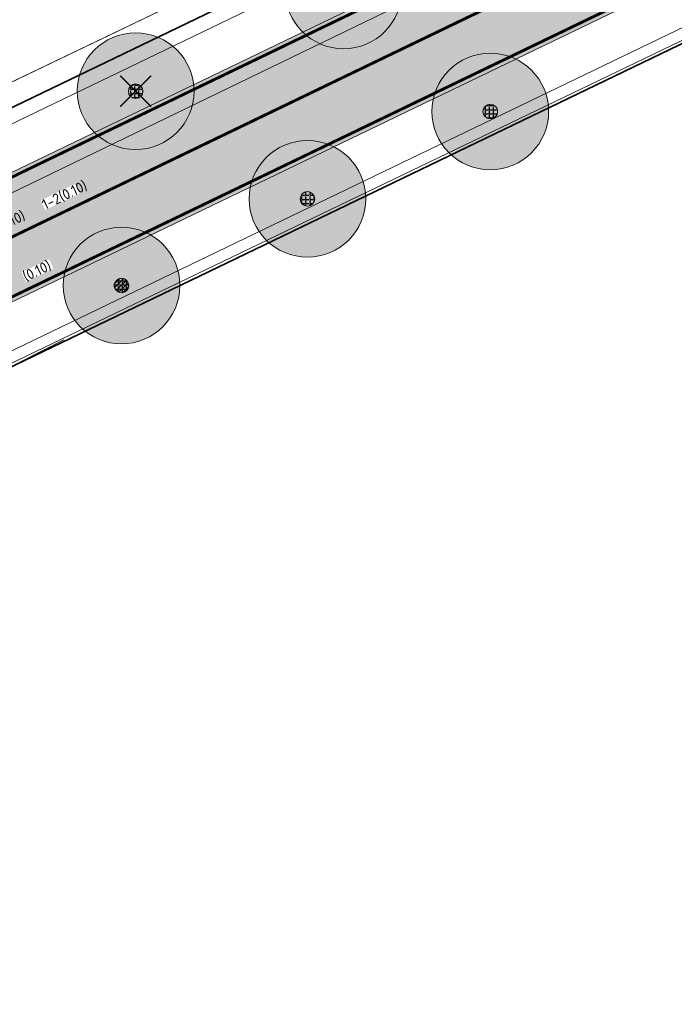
# Model space of a CAD drawing. Header units: metres. Extents: x 163628 to 168255, y 402691 to 405367.
# Tile 56 of 256: x 164830 to 164853, y 403555 to 403589. Entities that reach past the tile are written whole.
import ezdxf

# ---------------------------------------------------------------- set-up
doc = ezdxf.new("R2010")
doc.units = ezdxf.units.M
doc.linetypes.add('X-CA190022.004-UO-DWM_Snelfietsroute$0$1-2', pattern=[3, 0, -2, 1])
doc.linetypes.add('X-CA190022.004-UO-DWM_Snelfietsroute$0$2-1', pattern=[6, 2, -1, 2, -1])
doc.layers.add('X-CA190022.004-UO-ARC_Arcering$0$N-WE-VH-VERHARDING_ASFALT_ROOD-A', color=14, linetype='Continuous', lineweight=0, transparency=0.5)
for name, color, linetype, lineweight in [('X-CA190022.004-UO-BBM_bebording bebakening markering_v0.1$0$N-WE-VH-MARKERINGSTEKST-T18', 7, 'Continuous', 18), ('X-CA190022.004-UO-DTM inmeting_v0.1$0$B-WE-GR-BOOM-S', 246, 'Continuous', 0), ('X-CA190022.004-UO-DTM inmeting_v0.1$0$B-WE-IE-TERREINAFSCHEIDING_KUNSTMATIG_RASTERHEKWERK-G', 246, 'X-CA190022.004-UO-DTM inmeting_v0.1$0$IE-TERREINAFSCHEIDING-KUNSTMATIG-OPEN', 0), ('X-CA190022.004-UO-DWM_Beplanting$0$B-WE-GR-BOOM-S AFKOMSTIG UIT BGT', 252, 'Continuous', 0), ('X-CA190022.004-UO-DWM_Snelfietsroute$0$B-WE-VH-KANTVERHARDING-G', 7, 'Continuous', 20), ('X-CA190022.004-UO-DWM_Snelfietsroute$0$N-WE-GW-BERM-G', 7, 'Continuous', 20), ('X-CA190022.004-UO-DWM_Snelfietsroute$0$N-WE-VH-KANTVERHARDING-G', 7, 'Continuous', 20), ('X-CA190022.004-UO-DWM_Snelfietsroute$0$N-WE-VW-MARKERING_LANGS_STREEP_12-G', 7, 'X-CA190022.004-UO-DWM_Snelfietsroute$0$1-2', 35), ('X-CA190022.004-UO-DWM_Snelfietsroute$0$N-WE-VW-MARKERING_LANGS_STREEP_21-G', 7, 'X-CA190022.004-UO-DWM_Snelfietsroute$0$2-1', 35), ('X-CA190022.004-UO-DWM_Snelfietsroute$0$N-WE-VW-MARKERING_LANGS_STREEP_DOORGETROKKEN_010-G', 7, 'Continuous', 20), ('X-CA190022.004-UO-GZM_Werkgrens_v0.1$0$N-WE-KG-GRENS_SYSTEEMGRENS-G', 7, 'X-CA190022.004-UO-GZM_Werkgrens_v0.1$0$KG-OG', 35), ('X-CA190022.004-UO-KAD_Percelen$0$B-WE-KG-GRENS_PERCEEL-GV', 150, 'Continuous', 9)]:
    doc.layers.add(name, color=color, linetype=linetype, lineweight=lineweight)
doc.layers.add('X-CA190022.004-UO-DTM inmeting_v0.1$0$X-XX-AL-MEETPUNT-S', color=246, linetype='Continuous', lineweight=0, plot=False)
for name, color, linetype in [('X-CA190022.004-UO-DWM_Beplanting$0$B-WE-GR-BOOM-S AFKOMSTIG UIT BOMENBESTAND GEMEENTE', 252, 'Continuous'), ('X-CA190022.004-UO-DWM_Beplanting$0$B-WE-GR-BOOM-S AFKOMSTIG UIT DTM_v0.4', 252, 'Continuous'), ('X-CA190022.004-UO-DWM_Beplanting$0$N-GV-GR-GRAS-A-200', 7, 'Continuous'), ('X-CA190022.004-UO-DWM_Beplanting$0$V-WE-GR-BOOM-S', 1, 'Continuous')]:
    doc.layers.add(name, color=color, linetype=linetype)
doc.styles.add('X-CA190022.004-UO-BBM_bebording bebakening markering_v0.1$0$NLCS-ISO-M500-T18', font='NLCS-ISO.ttf', dxfattribs={"height": 0.9})
doc.linetypes.add('X-CA190022.004-UO-DTM inmeting_v0.1$0$IE-TERREINAFSCHEIDING-KUNSTMATIG-OPEN', pattern='A,7,-1.5,[67,NLCS.SHX,S=0.75,R=0,X=0,Y=0],-1.5', length=10)
doc.linetypes.add('X-CA190022.004-UO-GZM_Werkgrens_v0.1$0$KG-OG', pattern='A,5.5,-1.5,[2,NLCS.SHX,S=0.5,R=0,X=0,Y=0],-1.5', length=8.5)

# ---------------------------------------------------------------- blocks, each defined once
blk = doc.blocks.new('X-CA190022.004-UO-DTM inmeting_v0.1$0$punt')
at = {"color": 0, "lineweight": -2}
blk.add_line((0, 0), (0, 0), dxfattribs=at)
blk = doc.blocks.new('X-CA190022.004-UO-DTM inmeting_v0.1$0$boom')
h = blk.add_hatch()
h.set_pattern_fill('ANSI31', color=256, scale=0.13)
h.paths.add_polyline_path([(-1, 0, 1), (1, 0, 1)])
blk.add_circle((0, 0), 1)
blk = doc.blocks.new('X-CA190022.004-UO-DWM_Beplanting$0$SGR-BOOM_01-SO')
at = {"linetype": 'ByBlock', "lineweight": 18}
h = blk.add_hatch(color=0, dxfattribs=at)
h.dxf.hatch_style = 1
edge = h.paths.add_edge_path()
edge.add_arc((0, 0), 0.25, 0, 360)
at = {"color": 0, "linetype": 'ByBlock', "lineweight": 18}
for radius in [2, 0.25]:
    blk.add_circle((0, 0), radius, dxfattribs=at)
blk = doc.blocks.new('X-CA190022.004-UO-DWM_Beplanting$0$IMGEOBoom')
at = {"transparency": 33554457}
h = blk.add_hatch(color=256, dxfattribs=at)
h.dxf.hatch_style = 1
edge = h.paths.add_edge_path()
edge.add_arc((0, 0), 100, 0, 360)
edge = h.paths.add_edge_path(flags=17)
edge.add_arc((0, 0), 12.5, 0, 360)
h = blk.add_hatch()
h.set_pattern_fill('ANGLE', color=256)
h.set_pattern_definition([(0, (0, 0), (0, 6.985), [5.08, -1.905]), (90, (0, 0), (-6.985, 4e-16), [5.08, -1.905])])
edge = h.paths.add_edge_path(flags=17)
edge.add_arc((0, 0), 12.5, 0, 360)
at = {"layer": 'X-CA190022.004-UO-DWM_Beplanting$0$N-GV-GR-GRAS-A-200'}
h = blk.add_hatch(color=256, dxfattribs=at)
h.dxf.hatch_style = 1
edge = h.paths.add_edge_path(flags=17)
edge.add_arc((0, 0), 12.5, 0, 360)
at = {"xscale": 50, "yscale": 50, "zscale": 50}
blk.add_blockref('X-CA190022.004-UO-DWM_Beplanting$0$SGR-BOOM_01-SO', (0, 0), dxfattribs=at)
blk = doc.blocks.new('X-CA190022.004-UO-DWM_Beplanting$0$Te verwijderen boom')
at = {"ltscale": 0.1, "const_width": 0.05, "flags": 128}
for points in [[(-0.53, 0.53), (0.53, -0.53)], [(0.53, 0.53), (-0.53, -0.53)]]:
    blk.add_lwpolyline(points, dxfattribs=at)

msp = doc.modelspace()

# ---------------------------------------------------------------- hatches: boundary and pattern name
at = {"layer": 'X-CA190022.004-UO-ARC_Arcering$0$N-WE-VH-VERHARDING_ASFALT_ROOD-A'}
h = msp.add_hatch(color=256, dxfattribs=at)
h.dxf.hatch_style = 1
h.paths.add_polyline_path([(165052.461, 403689.781), (165132.711, 403728.4), (165164.017, 403743.373), (165163.758, 403743.917), (165120.562, 403723.337), (165052.178, 403690.365), (164928.487, 403630.725), (164895.346, 403614.745), (164822.545, 403579.644, 0.005277), (164822.034, 403579.391), (164822.311, 403578.822), (164825.13, 403580.187), (164889.73, 403611.47), (164928.718, 403630.232)], flags=17)
h = msp.add_hatch(color=256, dxfattribs=at)
h.dxf.hatch_style = 1
h.paths.add_polyline_path([(165053.915, 403686.762), (165122.291, 403719.73), (165165.479, 403740.306), (165164.017, 403743.373), (165132.711, 403728.4), (165052.461, 403689.781), (164928.718, 403630.232), (164889.73, 403611.47), (164825.13, 403580.187), (164822.317, 403578.825), (164823.78, 403575.798), (164826.593, 403577.154), (164843.818, 403585.46), (164897.083, 403611.142), (164930.224, 403627.122)])

# ---------------------------------------------------------------- linework, layer by layer
at = {"layer": 'X-CA190022.004-UO-DTM inmeting_v0.1$0$B-WE-IE-TERREINAFSCHEIDING_KUNSTMATIG_RASTERHEKWERK-G'}
msp.add_line((164831.978, 403577.59, 9.124), (164826.947, 403575.044, 9.155), dxfattribs=at)
at = {"layer": 'X-CA190022.004-UO-DWM_Snelfietsroute$0$B-WE-VH-KANTVERHARDING-G', "flags": 128}
for points in [[(164822.317, 403578.825), (164825.13, 403580.187), (164889.73, 403611.47), (164928.718, 403630.232), (165052.461, 403689.781), (165132.711, 403728.4), (165164.017, 403743.373)], [(165165.498, 403740.315), (165122.291, 403719.73), (165053.915, 403686.762), (164930.224, 403627.122), (164897.083, 403611.142), (164823.78, 403575.798)]]:
    msp.add_lwpolyline(points, dxfattribs=at)
at = {"layer": 'X-CA190022.004-UO-DWM_Snelfietsroute$0$N-WE-GW-BERM-G', "flags": 128}
for points in [[(164803.319, 403564.007), (164805.339, 403565.519, 0.087199), (164810.434, 403570.944, -0.136189), (164821.894, 403580.995), (164894.694, 403616.096), (164927.835, 403632.076), (165051.526, 403691.716), (165119.914, 403724.69), (165177.266, 403752.014, -0.027628), (165180.178, 403753.209), (165185.509, 403754.477)], [(164807.522, 403558.409), (164809.535, 403559.916, 0.087199), (164816.289, 403567.107, -0.136189), (164824.934, 403574.689), (164897.734, 403609.791), (164930.876, 403625.771), (165054.566, 403685.411), (165122.939, 403718.377), (165180.277, 403745.695, -0.027628), (165182.474, 403746.596), (165187.245, 403749.496)]]:
    msp.add_lwpolyline(points, format="xyb", dxfattribs=at)
at = {"layer": 'X-CA190022.004-UO-DWM_Snelfietsroute$0$N-WE-VH-KANTVERHARDING-G', "flags": 128}
msp.add_lwpolyline([(164809.216, 403566.982, 0.043517), (164811.688, 403570.122, -0.136189), (164822.545, 403579.644), (164895.346, 403614.745), (164928.487, 403630.725), (165052.178, 403690.365), (165120.562, 403723.337), (165177.912, 403750.66, -0.027628), (165180.67, 403751.792), (165185.737, 403753.551)], format="xyb", dxfattribs=at)
at = {"layer": 'X-CA190022.004-UO-DWM_Snelfietsroute$0$N-WE-VW-MARKERING_LANGS_STREEP_12-G', "linetype": 'X-CA190022.004-UO-DWM_Snelfietsroute$0$1-2', "const_width": 0.1, "flags": 128}
msp.add_lwpolyline([(164831.945, 403581.956), (164896.214, 403612.944), (164929.355, 403628.924), (165053.046, 403688.564), (165121.427, 403721.534), (165178.772, 403748.854, -0.027628), (165181.326, 403749.902), (165186.393, 403751.662)], format="xyb", dxfattribs=at)
at = {"layer": 'X-CA190022.004-UO-DWM_Snelfietsroute$0$N-WE-VW-MARKERING_LANGS_STREEP_21-G', "const_width": 0.1, "flags": 128}
msp.add_lwpolyline([(164824.739, 403578.481), (164831.945, 403581.956)], dxfattribs=at)
at = {"layer": 'X-CA190022.004-UO-DWM_Snelfietsroute$0$N-WE-VW-MARKERING_LANGS_STREEP_DOORGETROKKEN_010-G', "const_width": 0.1, "flags": 128}
for points in [[(164809.326, 403566.88, 0.043517), (164811.814, 403570.04, -0.136189), (164822.61, 403579.508), (164895.411, 403614.61), (164928.552, 403630.59), (165052.243, 403690.23), (165120.627, 403723.202), (165177.976, 403750.525, -0.027628), (165180.719, 403751.65), (165185.787, 403753.409)], [(164812.023, 403564.347, 0.043517), (164814.909, 403568.012, -0.136189), (164824.217, 403576.176), (164897.018, 403611.277), (164930.159, 403627.257), (165053.85, 403686.897), (165122.226, 403719.865), (165179.567, 403747.184, -0.027628), (165181.933, 403748.155), (165187, 403749.914)]]:
    msp.add_lwpolyline(points, format="xyb", dxfattribs=at)
at = {"layer": 'X-CA190022.004-UO-GZM_Werkgrens_v0.1$0$N-WE-KG-GRENS_SYSTEEMGRENS-G', "ltscale": 0.2, "flags": 128}
msp.add_lwpolyline([(164202.447, 403276.261, -0.007014), (164204.684, 403278.194), (164207.732, 403280.631), (164216.351, 403287.471), (164219.004, 403289.434), (164219.375, 403289.729), (164237.184, 403303.185), (164244.587, 403308.605), (164248.73, 403311.638), (164253.977, 403315.367), (164261.175, 403320.48), (164269.682, 403326.324), (164277.478, 403331.538), (164300.139, 403346.153), (164322.964, 403359.926), (164334.073, 403366.292), (164351.665, 403375.797), (164373.742, 403387.55), (164399.95, 403400.464), (164429.28, 403414.743), (164430.124, 403415.141), (164430.948, 403415.506), (164431.777, 403415.846), (164432.615, 403416.161), (164433.462, 403416.453), (164434.316, 403416.72), (164435.176, 403416.962), (164436.043, 403417.179), (164436.306, 403417.259, -0.099821), (164451.982, 403417.179, 0.131087), (164471.53, 403420.948), (164482.533, 403426.243), (164490.693, 403418.8), (164492.586, 403419.707), (164495.404, 403416.53, -0.0101), (164498.074, 403413.536), (164499.385, 403412.005), (164502.276, 403408.653), (164509.274, 403412.948), (164511.768, 403416.461), (164509.186, 403420.201, -0.175036), (164509.321, 403422.135, -0.180129), (164510.517, 403423.431), (164518.825, 403427.315), (164545.03, 403439.927), (164571.695, 403452.754), (164577.955, 403456.064), (164591.472, 403464.142), (164595.446, 403466.159), (164599.431, 403468.182), (164600.854, 403468.863), (164605.94, 403471.242), (164622.016, 403477.758), (164627.273, 403479.889), (164631.947, 403481.905), (164633.267, 403482.539, 0.084778), (164642.609, 403485.38), (164759.332, 403541.386), (164770.974, 403544.815), (164773.272, 403545.397), (164787.887, 403542.29), (164789.899, 403542.38), (164793.252, 403543.048), (164800.24, 403546.814), (164803.671, 403549.366), (164804.774, 403550.36), (164806.983, 403547.387), (164807.907, 403546.199), (164811.87, 403549.281), (164810.953, 403550.46), (164809.512, 403552.406), (164808.343, 403553.575), (164810.024, 403555.089), (164807.827, 403558.012), (164809.834, 403559.516, 0.087199), (164816.707, 403566.833, -0.136189), (164825.151, 403574.239), (164897.952, 403609.34), (164931.093, 403625.32), (165054.784, 403684.96), (165123.155, 403717.926), (165148.566, 403730.033), (165175.654, 403740.478), (165188.146, 403744.824), (165187.632, 403748.092), (165185.258, 403754.932), (165180.038, 403753.689, 0.027846), (165177.051, 403752.466), (165119.698, 403725.141), (165051.309, 403692.167), (164927.618, 403632.527), (164894.477, 403616.547), (164821.676, 403581.445, 0.136189), (164810.016, 403571.218, -0.087199), (164805.039, 403565.919), (164803.02, 403564.408), (164799.415, 403569.204), (164798.615, 403568.604), (164797.815, 403568.006), (164797.216, 403568.806), (164793.371, 403565.926), (164793.97, 403565.126), (164792.376, 403563.932), (164795.885, 403559.064, -0.201548), (164780.097, 403554.057, 0.075656), (164771.169, 403553.982, -0.009755), (164764.075, 403552.536), (164754.286, 403547.799), (164747.474, 403544.606), (164708.34, 403525.583), (164686.218, 403515.365), (164675.148, 403509.865), (164663.524, 403504.258), (164644.327, 403495.071), (164639.493, 403492.723), (164638.201, 403492.127, -0.201818), (164621.846, 403491.8, 0.209498), (164598.58, 403490.973), (164556.157, 403470.566), (164536.299, 403461.008), (164516.318, 403451.408), (164508.232, 403447.512), (164500.187, 403443.642), (164497.203, 403443.008), (164495.09, 403442.274, 0.130794), (164492.913, 403444.811), (164488.435, 403447.885), (164494.899, 403449.835), (164490.315, 403452.233), (164484.484, 403450.597, -0.076427), (164479.748, 403454.723), (164478.799, 403455.857), (164474.918, 403452.962), (164457.343, 403473.566), (164451.257, 403468.374), (164465.519, 403451.653, -0.484297), (164464.817, 403448.113), (164461.416, 403446.394), (164463.893, 403441.77), (164464.916, 403439.614), (164433.017, 403424.683, 0.05166), (164425.3, 403421.703), (164396.431, 403407.648), (164370.094, 403394.67), (164347.884, 403382.848), (164330.182, 403373.283), (164318.908, 403366.822), (164295.903, 403352.941), (164273.086, 403338.225), (164265.193, 403332.947), (164256.594, 403327.039), (164249.344, 403321.888), (164244.05, 403318.127), (164239.86, 403315.06), (164232.409, 403309.604), (164214.476, 403296.054), (164201.289, 403285.589, 0.012131), (164197.414, 403282.357)], format="xyb", close=True, dxfattribs=at)
at = {"layer": 'X-CA190022.004-UO-KAD_Percelen$0$B-WE-KG-GRENS_PERCEEL-GV', "flags": 128}
for points in [[(164468.748, 403410.406), (164486.08, 403417.995), (164492.111, 403420.636), (164493.855, 403418.592), (164495.298, 403416.903), (164503.089, 403421.185), (164615.905, 403478.304), (164662.782, 403501.158), (164772.136, 403553.829), (164770.057, 403555.749), (164790.783, 403565.26), (164789.551, 403566.923), (164799.538, 403571.715), (164894.973, 403617.537), (164893.326, 403621.049), (164746.772, 403550.188), (164616.314, 403487.512), (164616.456, 403487.216), (164593.352, 403476.106), (164593.206, 403476.41), (164555.855, 403458.619), (164496.111, 403429.679), (164487.883, 403425.722), (164466.349, 403415.367)], [(164812.884, 403553.196), (164817.529, 403559.372), (164818.291, 403564.405), (164819.546, 403567.881), (164822.987, 403573.331), (164900.08, 403610.457), (164894.973, 403617.537), (164799.538, 403571.715)], [(164819.546, 403567.881), (164818.291, 403564.405), (164817.529, 403559.372), (164812.884, 403553.196), (164819.424, 403544.122), (164847.738, 403505.918), (164850.36, 403503.946), (164853.636, 403502.187), (164880.122, 403492.516), (164891.81, 403488.06), (164921.88, 403477.54), (164929.892, 403473.773), (164913.679, 403519.457), (164902.78, 403561.659), (164930.713, 403568.012), (164926.596, 403575.181), (164900.08, 403610.457), (164822.987, 403573.331)]]:
    msp.add_lwpolyline(points, close=True, dxfattribs=at)

# ---------------------------------------------------------------- block references
at = {"layer": 'X-CA190022.004-UO-DTM inmeting_v0.1$0$B-WE-GR-BOOM-S', "linetype": 'ByBlock', "lineweight": -2, "xscale": 0.25, "yscale": 0.25, "zscale": 0.25}
msp.add_blockref('X-CA190022.004-UO-DTM inmeting_v0.1$0$boom', (164833.953, 403579.45, 9.286), dxfattribs=at)
at = {"layer": 'X-CA190022.004-UO-DTM inmeting_v0.1$0$X-XX-AL-MEETPUNT-S', "linetype": 'ByBlock', "lineweight": -2}
msp.add_blockref('X-CA190022.004-UO-DTM inmeting_v0.1$0$punt', (164831.978, 403577.59, 9.124), dxfattribs=at)
at = {"layer": 'X-CA190022.004-UO-DWM_Beplanting$0$B-WE-GR-BOOM-S AFKOMSTIG UIT BGT', "xscale": 0.02, "yscale": 0.02, "zscale": 0.02}
for p in [(164841.559, 403589.568), (164834.436, 403586.111), (164846.587, 403585.415), (164840.322, 403582.421)]:
    msp.add_blockref('X-CA190022.004-UO-DWM_Beplanting$0$IMGEOBoom', p, dxfattribs=at)
at = {"layer": 'X-CA190022.004-UO-DWM_Beplanting$0$B-WE-GR-BOOM-S AFKOMSTIG UIT BOMENBESTAND GEMEENTE', "xscale": 0.02, "yscale": 0.02, "zscale": 0.02}
for p in [(164841.559, 403589.568), (164834.436, 403586.111), (164846.587, 403585.415), (164840.322, 403582.421)]:
    msp.add_blockref('X-CA190022.004-UO-DWM_Beplanting$0$IMGEOBoom', p, dxfattribs=at)
at = {"layer": 'X-CA190022.004-UO-DWM_Beplanting$0$B-WE-GR-BOOM-S AFKOMSTIG UIT DTM_v0.4', "linetype": 'ByBlock', "lineweight": -2, "xscale": 0.02, "yscale": 0.02, "zscale": 0.02}
msp.add_blockref('X-CA190022.004-UO-DWM_Beplanting$0$IMGEOBoom', (164833.953, 403579.45, 9.286), dxfattribs=at)
at = {"layer": 'X-CA190022.004-UO-DWM_Beplanting$0$V-WE-GR-BOOM-S'}
msp.add_blockref('X-CA190022.004-UO-DWM_Beplanting$0$Te verwijderen boom', (164834.436, 403586.111), dxfattribs=at)

# ---------------------------------------------------------------- next in the draw order: texts
at = {"layer": 'X-CA190022.004-UO-BBM_bebording bebakening markering_v0.1$0$N-WE-VH-MARKERINGSTEKST-T18', "char_height": 0.36, "attachment_point": 1, "style": 'X-CA190022.004-UO-BBM_bebording bebakening markering_v0.1$0$NLCS-ISO-M500-T18', "bg_fill": 3, "box_fill_scale": 1, "bg_fill_color": 256, "bg_fill_transparency": 0}
for s, width, insert, rotation in [('1-2(0.10)', 1.30089, (164831.179, 403582.361), 25.8347), ('2-1(0.10)', 0.50855, (164829.057, 403581.328), 25.8347), ('(0.10)', 1.04438, (164830.524, 403579.899, 10.123), 25.8388)]:
    msp.add_mtext_dynamic_manual_height_columns(s, width=width, gutter_width=2.5, heights=[0], dxfattribs=dict(at, insert=insert, rotation=rotation))

doc.saveas('drawing.dxf')
